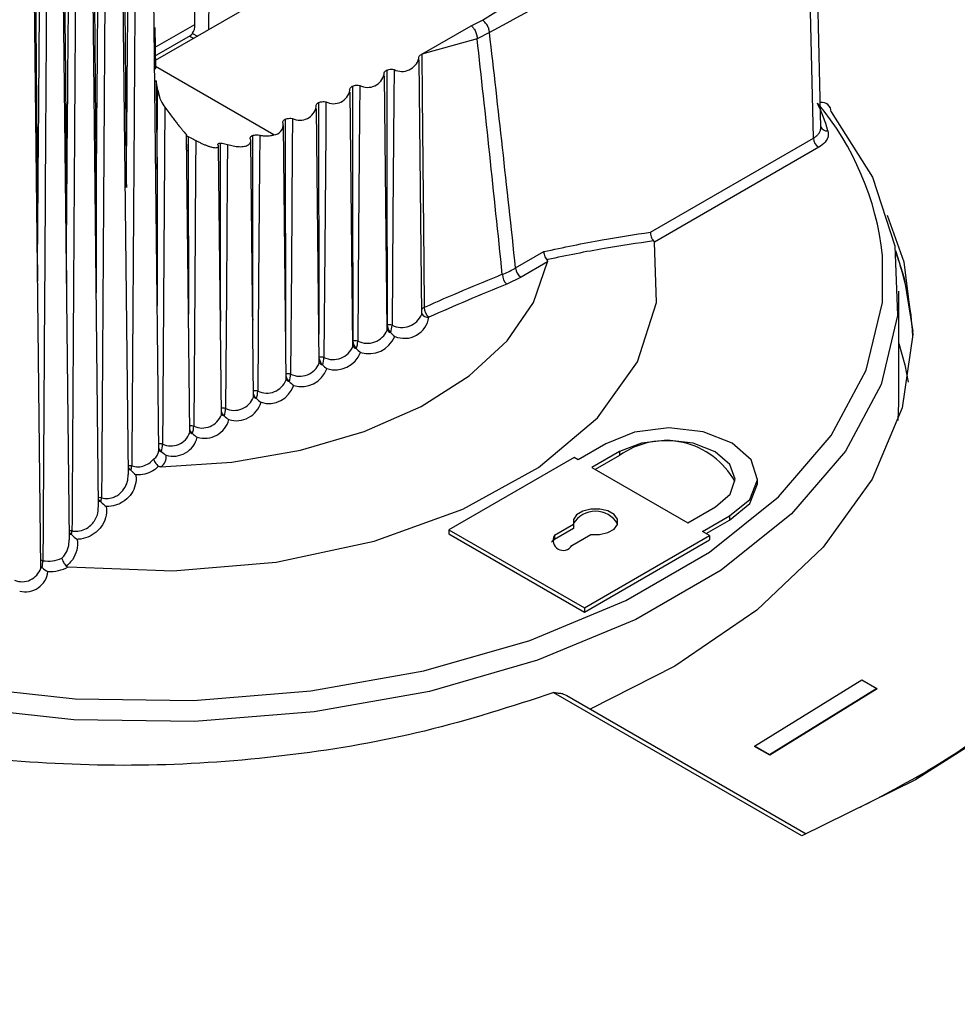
# Model space of a CAD drawing. Header units: millimetres. Extents: x -0.66 to 0.91, y -0.4 to 0.64.
# Tile 116 of 241: x 0.6018 to 0.6203, y -0.0925 to -0.0731. Entities that reach past the tile are written whole.
import ezdxf

# ---------------------------------------------------------------- set-up
doc = ezdxf.new("R2010")
doc.units = ezdxf.units.MM
doc.layers.add('FORMAT', color=7, linetype='Continuous')

msp = doc.modelspace()

# ---------------------------------------------------------------- linework, layer by layer
at = {"layer": 'FORMAT', "color": 7, "linetype": 'Continuous', "lineweight": 25}
for p, q in [((0.604502, -0.081567), (0.604348, -0.067115)), ((0.603902, -0.082035), (0.603746, -0.067492)), ((0.603314, -0.082668), (0.603156, -0.067883)), ((0.602737, -0.083322), (0.602577, -0.068289)), ((0.602171, -0.083884), (0.602009, -0.068708)), ((0.604436, -0.073854), (0.613079, -0.068864)), ((0.617578, -0.075183), (0.617454, -0.06972)), ((0.617432, -0.075391), (0.617307, -0.069928)), ((0.60549, -0.073245), (0.60553, -0.070643)), ((0.605218, -0.073144), (0.605218, -0.070849)), ((0.610674, -0.07317), (0.610894, -0.073062)), ((0.604426, -0.073207), (0.604438, -0.074016)), ((0.604432, -0.073597), (0.605218, -0.073144)), ((0.609697, -0.073735), (0.610674, -0.07317)), ((0.611035, -0.073304), (0.610792, -0.073427)), ((0.604419, -0.073774), (0.605129, -0.073364)), ((0.605112, -0.073374), (0.60519, -0.073418)), ((0.60517, -0.073321), (0.605266, -0.073374)), ((0.610792, -0.073427), (0.609697, -0.073735)), ((0.609697, -0.078867), (0.609643, -0.073844)), ((0.606777, -0.075324), (0.604438, -0.073974)), ((0.604482, -0.074445), (0.604453, -0.074257)), ((0.609012, -0.079181), (0.608959, -0.074159)), ((0.608338, -0.079502), (0.608284, -0.07448)), ((0.607673, -0.07983), (0.607619, -0.074808)), ((0.607018, -0.080165), (0.606964, -0.075142)), ((0.605115, -0.081207), (0.605053, -0.075333)), ((0.605088, -0.075363), (0.605083, -0.07536)), ((0.605083, -0.07536), (0.605085, -0.075646)), ((0.605085, -0.075646), (0.605088, -0.075363)), ((0.606373, -0.080506), (0.606319, -0.075446)), ((0.614215, -0.077248), (0.617432, -0.075391)), ((0.605739, -0.080853), (0.605682, -0.075549)), ((0.617538, -0.075572), (0.614292, -0.077446)), ((0.611551, -0.077955), (0.612111, -0.077632)), ((0.61218, -0.077835), (0.611657, -0.078136)), ((0.611657, -0.078136), (0.611375, -0.078274)), ((0.619119, -0.080615), (0.619119, -0.07841)), ((0.609011, -0.07908), (0.609014, -0.079076)), ((0.619107, -0.08097), (0.619119, -0.080615)), ((0.613335, -0.081426), (0.612789, -0.081741)), ((0.6136, -0.081579), (0.613053, -0.081894)), ((0.6136, -0.08166), (0.613124, -0.081935)), ((0.6136, -0.081579), (0.6136, -0.08166)), ((0.612708, -0.081695), (0.610234, -0.083123)), ((0.612789, -0.081741), (0.612708, -0.081695)), ((0.603941, -0.081937), (0.603952, -0.081948)), ((0.613053, -0.081894), (0.614952, -0.08299)), ((0.616329, -0.082198), (0.616329, -0.082116)), ((0.603349, -0.082563), (0.60336, -0.082574)), ((0.614952, -0.08299), (0.615499, -0.082675)), ((0.612694, -0.083021), (0.612318, -0.083238)), ((0.612694, -0.083021), (0.612694, -0.083103)), ((0.615242, -0.083158), (0.615775, -0.08285)), ((0.615313, -0.083198), (0.615775, -0.082932)), ((0.615775, -0.08285), (0.615775, -0.082932)), ((0.602767, -0.08321), (0.602778, -0.08322)), ((0.610234, -0.083123), (0.61291, -0.084667)), ((0.610234, -0.083123), (0.610234, -0.083205)), ((0.610234, -0.083205), (0.61291, -0.084749)), ((0.612694, -0.083103), (0.612318, -0.08332)), ((0.612658, -0.083434), (0.613034, -0.083217)), ((0.615383, -0.083239), (0.615242, -0.083158)), ((0.612318, -0.083238), (0.612318, -0.08332)), ((0.61291, -0.084667), (0.615383, -0.083239)), ((0.61291, -0.084749), (0.615383, -0.083321)), ((0.615383, -0.083239), (0.615383, -0.083321)), ((0.61291, -0.084667), (0.61291, -0.084749)), ((0.616269, -0.087397), (0.618389, -0.086087)), ((0.618389, -0.086087), (0.618688, -0.08626)), ((0.618688, -0.08626), (0.616568, -0.087569)), ((0.618689, -0.086268), (0.616569, -0.087577)), ((0.618688, -0.08626), (0.618689, -0.086268)), ((0.617206, -0.08917), (0.612307, -0.086342)), ((0.612486, -0.086365), (0.61256, -0.086401)), ((0.61256, -0.086401), (0.617291, -0.089132)), ((0.616568, -0.087569), (0.616269, -0.087397)), ((0.616269, -0.087397), (0.616269, -0.087405)), ((0.616569, -0.087577), (0.616269, -0.087405)), ((0.616568, -0.087569), (0.616569, -0.087577))]:
    msp.add_line(p, q, dxfattribs=at)
at = {"layer": 'FORMAT', "color": 7, "linetype": 'Continuous', "lineweight": 25, "flags": 128}
for points in [[(0.615995, -0.066455), (0.617852, -0.067167), (0.620028, -0.068232), (0.621954, -0.069457), (0.623599, -0.070823), (0.624936, -0.072306), (0.625945, -0.073885), (0.62661, -0.075534), (0.62692, -0.077226), (0.62687, -0.078936), (0.62646, -0.080635), (0.625698, -0.082297), (0.624596, -0.083895), (0.623171, -0.085405), (0.621445, -0.086801), (0.619446, -0.088063), (0.617206, -0.08917)], [(0.604426, -0.073207), (0.604418, -0.073215), (0.604413, -0.07322)], [(0.609697, -0.073735), (0.609705, -0.074561), (0.609736, -0.077863), (0.609745, -0.078736)], [(0.604438, -0.074016), (0.604429, -0.074024), (0.604422, -0.074032)], [(0.609151, -0.074037), (0.609147, -0.074617), (0.609128, -0.07694), (0.609111, -0.079083)], [(0.604453, -0.074257), (0.60446, -0.075044), (0.604468, -0.076002)], [(0.604468, -0.076002), (0.60447, -0.075757), (0.604479, -0.074694), (0.604482, -0.074445)], [(0.608473, -0.074352), (0.608468, -0.074933), (0.60845, -0.077256), (0.608433, -0.079399)], [(0.607804, -0.074674), (0.607799, -0.075255), (0.607782, -0.077578), (0.607765, -0.079722)], [(0.617784, -0.074869), (0.618597, -0.076164), (0.619038, -0.077517), (0.619096, -0.078894), (0.618768, -0.080258), (0.618064, -0.081574), (0.617001, -0.082807), (0.615609, -0.083925), (0.613922, -0.084899), (0.611985, -0.085703), (0.609849, -0.086316), (0.60757, -0.086723), (0.605207, -0.086912), (0.602822, -0.086878), (0.600478, -0.086624), (0.598236, -0.086154)], [(0.607145, -0.075003), (0.60714, -0.075584), (0.607123, -0.077908), (0.607107, -0.080051)], [(0.605233, -0.075437), (0.605229, -0.076008), (0.605213, -0.07829), (0.605193, -0.081078)], [(0.606496, -0.075333), (0.606492, -0.075913), (0.606474, -0.078236), (0.606459, -0.080387)], [(0.605858, -0.075514), (0.605854, -0.076092), (0.605837, -0.078404), (0.605821, -0.08073)], [(0.618889, -0.076911), (0.619217, -0.077833), (0.619396, -0.07927), (0.619185, -0.080714), (0.61859, -0.082126), (0.617625, -0.083471), (0.616317, -0.084712), (0.614698, -0.085818), (0.613023, -0.086668)], [(0.602716, -0.083859), (0.604777, -0.083934), (0.60682, -0.083762), (0.608759, -0.083352), (0.610511, -0.082721), (0.612001, -0.081896), (0.613166, -0.080911), (0.613955, -0.07981), (0.614336, -0.078638), (0.614292, -0.077446)], [(0.59836, -0.085752), (0.600557, -0.086212), (0.602854, -0.086461), (0.60519, -0.086494), (0.607505, -0.086308), (0.609738, -0.08591), (0.61183, -0.085309), (0.613727, -0.084522), (0.61538, -0.083568), (0.616744, -0.082472), (0.617785, -0.081265), (0.618475, -0.079976), (0.618796, -0.078639), (0.618798, -0.077709)], [(0.619054, -0.077609), (0.619227, -0.078153), (0.619396, -0.079208)], [(0.604542, -0.081883), (0.605947, -0.081791), (0.6073, -0.081556), (0.608559, -0.081185), (0.609682, -0.080689), (0.610633, -0.080086), (0.611381, -0.079393), (0.611902, -0.078635), (0.61218, -0.077835)], [(0.619119, -0.079449), (0.619235, -0.079866), (0.619303, -0.080211)], [(0.615775, -0.08285), (0.616177, -0.082526), (0.616328, -0.082137), (0.616205, -0.081745), (0.615827, -0.081412), (0.615254, -0.08119), (0.614576, -0.081114), (0.613901, -0.081197), (0.613335, -0.081426)], [(0.615499, -0.082675), (0.615785, -0.082423), (0.615885, -0.082128), (0.615782, -0.081833), (0.615492, -0.081583), (0.615058, -0.081415), (0.614547, -0.081356), (0.614035, -0.081413), (0.6136, -0.081579)], [(0.615775, -0.082932), (0.616177, -0.082608), (0.616328, -0.082219), (0.616329, -0.082198)], [(0.613034, -0.083217), (0.613208, -0.083219), (0.61337, -0.083181), (0.613494, -0.083111), (0.613562, -0.083018), (0.613563, -0.082918), (0.613497, -0.082825), (0.613374, -0.082754), (0.613213, -0.082716), (0.613039, -0.082716), (0.612878, -0.082755), (0.612756, -0.082827), (0.612692, -0.08292), (0.612694, -0.083021)], [(0.612318, -0.08332), (0.612266, -0.083365), (0.612258, -0.083377)], [(0.602171, -0.083848), (0.602182, -0.08386), (0.602197, -0.083873)]]:
    msp.add_lwpolyline(points, dxfattribs=at)
at = {"layer": 'FORMAT', "color": 7, "linetype": 'Continuous', "lineweight": 25}
for centre, radius, start, end in [((0.609306, -0.073729), 0.0003442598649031, 243.20766, 345.345513), ((0.604506, -0.074349), 0.0001060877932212, 119.955128, 140.056797), ((0.608625, -0.07405), 0.0003382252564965, 243.264713, 346.845322), ((0.607953, -0.074378), 0.0003322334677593, 243.313774, 348.377389), ((0.607291, -0.074712), 0.0003262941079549, 243.355715, 349.941785), ((0.613206, -0.078317), 0.0056243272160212, 6.203686, 40.065847), ((0.614018, -0.076342), 0.0038604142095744, 16.521497, 25.223059), ((0.617599, -0.074869), 0.0001849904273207, 359.961567, 99.410025), ((0.606762, -0.075129), 0.0001964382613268, 274.554278, 8.457383), ((0.617697, -0.075114), 0.000131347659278, 201.748309, 279.684227), ((0.617663, -0.075377), 0.0002311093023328, 183.229589, 237.34773), ((0.611782, -0.077942), 0.0002311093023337, 183.229589, 237.34773), ((0.633202, -0.131851), 0.058064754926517, 112.173064, 113.827374), ((0.611563, -0.078074), 0.000274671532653, 181.457206, 226.791656), ((0.633223, -0.131883), 0.0578905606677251, 112.173064, 113.827374), ((0.609787, -0.07884), 0.0001127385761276, 112.147613, 144.339598), ((0.610007, -0.078728), 0.0002626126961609, 181.695037, 229.273814), ((0.609303, -0.078702), 0.0004266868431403, 243.221701, 337.249421), ((0.609354, -0.078858), 0.0004869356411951, 246.835398, 351.861009), ((0.609812, -0.078798), 0.000130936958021, 208.046777, 280.464603), ((0.609045, -0.079328), 0.000253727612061, 75.011927, 97.015202), ((0.609254, -0.079066), 0.0002400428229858, 182.508699, 222.852924), ((0.608719, -0.079072), 0.0003922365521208, 336.353561, 358.348467), ((0.608621, -0.07902), 0.0004229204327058, 243.579314, 337.609624), ((0.608653, -0.079096), 0.0005505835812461, 252.49154, 337.618495), ((0.609111, -0.079124), 0.0001098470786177, 206.521028, 252.852132), ((0.607949, -0.079345), 0.0004190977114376, 243.935724, 337.97581), ((0.608573, -0.079381), 0.0002375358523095, 184.624208, 223.698657), ((0.60837, -0.079646), 0.0002546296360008, 75.620342, 97.569717), ((0.608433, -0.079441), 0.0001085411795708, 208.577111, 253.248932), ((0.608026, -0.079388), 0.0004075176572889, 337.249123, 358.417381), ((0.607704, -0.07997), 0.0002554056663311, 76.224714, 97.342508), ((0.607341, -0.07971), 0.0004241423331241, 338.149463, 358.486037), ((0.607984, -0.079428), 0.0005398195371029, 252.647758, 339.043405), ((0.607287, -0.079677), 0.000415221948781, 244.291209, 338.347801), ((0.607905, -0.079702), 0.0002380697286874, 191.981729, 224.390709), ((0.607765, -0.079765), 0.0001078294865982, 210.797886, 253.515027), ((0.607048, -0.0803), 0.000256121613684, 76.825481, 97.116353), ((0.607243, -0.080031), 0.0002346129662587, 195.903345, 225.259877), ((0.606665, -0.08004), 0.000442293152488, 339.054437, 358.554413), ((0.607324, -0.079767), 0.0005291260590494, 252.797201, 340.500299), ((0.606635, -0.080015), 0.0004112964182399, 244.646056, 338.725415), ((0.606674, -0.080112), 0.0005185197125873, 252.940491, 341.989516), ((0.607107, -0.080096), 0.0001064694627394, 212.921918, 253.914418), ((0.60659, -0.080368), 0.0002306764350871, 199.140867, 226.147467), ((0.606403, -0.080638), 0.0002567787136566, 77.422983, 96.863363), ((0.606459, -0.080433), 0.0001050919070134, 215.087654, 254.311382), ((0.605996, -0.080376), 0.0004621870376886, 339.963892, 358.622493), ((0.605993, -0.08036), 0.0004073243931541, 245.000555, 339.108464), ((0.606035, -0.080463), 0.000508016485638, 253.078329, 343.511342), ((0.605361, -0.080712), 0.0004033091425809, 245.355005, 339.496755), ((0.605767, -0.08098), 0.0002564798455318, 77.984699, 96.616335), ((0.605947, -0.080712), 0.0002253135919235, 201.978073, 227.114007), ((0.605821, -0.080777), 0.0001036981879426, 217.29804, 254.705872), ((0.605337, -0.080719), 0.0004840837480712, 340.877674, 358.690264), ((0.605142, -0.081331), 0.0002571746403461, 78.583472, 96.302706), ((0.604685, -0.081067), 0.0005082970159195, 341.79562, 358.757713), ((0.605406, -0.080821), 0.0004976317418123, 253.211498, 345.066), ((0.60474, -0.08107), 0.0003992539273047, 245.709711, 339.890088), ((0.605316, -0.081062), 0.00022126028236, 204.702617, 228.002781), ((0.605195, -0.081126), 0.0001038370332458, 219.829643, 254.8244), ((0.604528, -0.081687), 0.0002578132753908, 79.17924, 95.962814), ((0.604041, -0.081423), 0.0005352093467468, 342.717563, 358.824835), ((0.604788, -0.081185), 0.0004873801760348, 253.340872, 346.653642), ((0.614514, -0.08293), 0.0015644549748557, 28.983484, 125.773856), ((0.60431, -0.081554), 0.0001931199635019, 298.442492, 356.194265), ((0.604694, -0.081418), 0.0002166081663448, 207.271642, 228.922001), ((0.604578, -0.081483), 0.0001024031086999, 222.124828, 255.227873), ((0.604414, -0.081684), 0.0002362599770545, 302.69374, 7.77892), ((0.603924, -0.082118), 0.0002582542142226, 79.748089, 95.072794), ((0.604174, -0.081689), 0.0003406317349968, 216.479988, 226.940652), ((0.603942, -0.081829), 0.0001085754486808, 247.41398, 269.585553), ((0.60328, -0.081761), 0.0006974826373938, 344.49866, 351.577046), ((0.603329, -0.082749), 0.0002586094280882, 80.25697, 93.838294), ((0.603578, -0.082307), 0.0003442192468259, 219.353075, 228.209809), ((0.60335, -0.082457), 0.0001068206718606, 249.579359, 269.554833), ((0.60272, -0.082427), 0.0006562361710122, 347.078171, 354.073116), ((0.613128, -0.083267), 0.0005086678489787, 30.638951, 149.360939), ((0.602746, -0.083402), 0.000258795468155, 80.759526, 92.301502), ((0.602993, -0.082948), 0.0003458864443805, 221.980337, 229.247601), ((0.602769, -0.083106), 0.0001042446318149, 251.818884, 269.193444), ((0.602161, -0.083106), 0.0006272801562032, 349.482317, 356.259996), ((0.612488, -0.083336), 0.0001963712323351, 150.002718, 330.002659), ((0.602174, -0.083991), 0.0002586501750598, 81.276474, 91.042577), ((0.601553, -0.083725), 0.0006602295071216, 347.014618, 359.072224), ((0.60232, -0.083081), 0.0006628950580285, 260.781796, 293.898803), ((0.601803, -0.083763), 0.0003874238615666, 247.188141, 341.899839), ((0.60187, -0.083904), 0.0004460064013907, 255.132351, 353.922294), ((0.602227, -0.083784), 9.40997842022e-05, 233.502293, 251.286457), ((0.602334, -0.083121), 0.0008304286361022, 268.540741, 297.357855)]:
    msp.add_arc(centre, radius, start, end, dxfattribs=at)
for centre, major_axis, ratio, start_param, end_param in [((0.604858, -0.072943), (-0.000256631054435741, 0.0004291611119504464), 0.587369, 3.394437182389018, 3.918035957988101), ((0.641542, -2.499704), (-0.03645610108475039, 2.453858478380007), 0.01511, 6.121010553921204, 6.133219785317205), ((0.640128, -2.498916), (-0.03506501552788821, 2.453035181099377), 0.014529, 6.12077163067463, 6.132973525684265), ((0.604376, -0.079842), (0.01502253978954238, 0.0004708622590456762), 0.597073, 0.0081308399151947, 0.1949977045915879)]:
    msp.add_ellipse(centre, major_axis=major_axis, ratio=ratio, start_param=start_param, end_param=end_param, dxfattribs=at)
for points, knots in [([(0.6040657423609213, -0.067263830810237), (0.6040564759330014, -0.0687276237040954), (0.6040403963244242, -0.0712676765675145), (0.6040219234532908, -0.0740760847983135), (0.6039993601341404, -0.077479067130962), (0.6039835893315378, -0.079805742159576), (0.6039696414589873, -0.0818634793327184)], [0, 0, 0, 0, 0.3007074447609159, 0.5218038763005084, 0.5770780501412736, 1, 1, 1, 1]), ([(0.6037823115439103, -0.0673945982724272), (0.6037838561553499, -0.0675599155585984), (0.6037936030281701, -0.0686031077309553), (0.6038153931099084, -0.0709961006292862), (0.6038372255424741, -0.0734837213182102), (0.6038539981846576, -0.075430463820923), (0.6038590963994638, -0.0760271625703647), (0.6038619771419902, -0.0763643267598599)], [0, 0, 0, 0, 0.0553082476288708, 0.3490084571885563, 0.8004731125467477, 0.8872574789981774, 0.9999999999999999, 0.9999999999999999, 0.9999999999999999, 0.9999999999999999]), ([(0.6038619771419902, -0.0763643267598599), (0.6038626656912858, -0.0762828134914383), (0.6038836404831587, -0.0737997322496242), (0.6039097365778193, -0.0707767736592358), (0.6039368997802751, -0.0678343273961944), (0.6039418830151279, -0.0672945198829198)], [0, 0, 0, 0, 0.0269675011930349, 0.8214919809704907, 1, 1, 1, 1]), ([(0.6034682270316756, -0.0676419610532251), (0.6034592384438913, -0.0691019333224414), (0.6034436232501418, -0.0716382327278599), (0.6034256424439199, -0.0744429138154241), (0.6034030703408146, -0.077934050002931), (0.6033870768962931, -0.0803487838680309), (0.6033728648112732, -0.0824945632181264)], [0, 0, 0, 0, 0.2948141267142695, 0.5121582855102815, 0.5664943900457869, 1, 1, 1, 1]), ([(0.6031887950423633, -0.0677802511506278), (0.603190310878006, -0.0679455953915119), (0.6031998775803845, -0.0689891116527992), (0.6032216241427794, -0.0714229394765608), (0.6032433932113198, -0.073952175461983), (0.6032597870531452, -0.0758928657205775), (0.6032643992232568, -0.0764429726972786), (0.6032668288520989, -0.0767327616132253)], [0, 0, 0, 0, 0.0554238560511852, 0.3497895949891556, 0.8156996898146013, 0.9029130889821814, 0.9999999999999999, 0.9999999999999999, 0.9999999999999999, 0.9999999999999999]), ([(0.6032668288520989, -0.0767327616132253), (0.6032675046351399, -0.0766512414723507), (0.6032880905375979, -0.0741679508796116), (0.6033136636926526, -0.0711495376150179), (0.6033402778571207, -0.0682116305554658), (0.6033451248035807, -0.0676765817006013)], [0, 0, 0, 0, 0.0270104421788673, 0.8228000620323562, 1, 1, 1, 1]), ([(0.6028818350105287, -0.0680342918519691), (0.6028731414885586, -0.0694876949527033), (0.602858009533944, -0.0720174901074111), (0.6028405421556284, -0.0748156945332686), (0.6028179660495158, -0.0783999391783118), (0.6028017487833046, -0.0809076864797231), (0.6027872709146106, -0.0831464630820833)], [0, 0, 0, 0, 0.2884461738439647, 0.50206975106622, 0.5554757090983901, 1, 1, 1, 1]), ([(0.6026065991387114, -0.0681799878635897), (0.6026080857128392, -0.068345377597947), (0.6026174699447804, -0.0693894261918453), (0.6026391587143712, -0.0718650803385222), (0.6026608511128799, -0.0744369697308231), (0.6026768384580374, -0.0763686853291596), (0.6026809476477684, -0.0768684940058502), (0.6026829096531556, -0.0771071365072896)], [0, 0, 0, 0, 0.0555967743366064, 0.350963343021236, 0.8320759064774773, 0.9198216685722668, 0.9999999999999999, 0.9999999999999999, 0.9999999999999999, 0.9999999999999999]), ([(0.6026829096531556, -0.0771071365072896), (0.6026835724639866, -0.0770256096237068), (0.6027037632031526, -0.0745421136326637), (0.602728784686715, -0.0715310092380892), (0.6027548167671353, -0.0686004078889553), (0.6027595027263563, -0.0680728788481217)], [0, 0, 0, 0, 0.0270783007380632, 0.8248671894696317, 1, 1, 1, 1]), ([(0.6183432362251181, -0.0886115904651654), (0.6188048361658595, -0.0883714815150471), (0.6200882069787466, -0.0877039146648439), (0.6219176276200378, -0.0863286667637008), (0.6237618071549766, -0.0845008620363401), (0.625105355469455, -0.0824383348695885), (0.6258689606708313, -0.0802627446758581), (0.6260223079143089, -0.0778973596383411), (0.625427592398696, -0.0755670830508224), (0.6241203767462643, -0.0733682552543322), (0.6223527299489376, -0.071492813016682), (0.6200424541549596, -0.0698277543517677), (0.6179870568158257, -0.0687411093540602), (0.6166785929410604, -0.0682483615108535), (0.6163985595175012, -0.0681429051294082)], [0, 0, 0, 0, 0.0454307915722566, 0.1263097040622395, 0.2170686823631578, 0.3104636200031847, 0.4012688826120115, 0.4947182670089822, 0.6075185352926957, 0.6979917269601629, 0.7910884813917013, 0.8815562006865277, 0.9746510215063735, 1, 1, 1, 1]), ([(0.6023067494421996, -0.0684406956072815), (0.6022983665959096, -0.0698847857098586), (0.6022837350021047, -0.0724053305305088), (0.6022668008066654, -0.0751943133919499), (0.6022443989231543, -0.0788487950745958), (0.6022281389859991, -0.0814266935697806), (0.6022135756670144, -0.083735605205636)], [0, 0, 0, 0, 0.2831737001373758, 0.4942572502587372, 0.5470282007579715, 1, 1, 1, 1]), ([(0.6020358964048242, -0.0685936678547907), (0.6020373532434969, -0.0687591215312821), (0.6020465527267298, -0.069803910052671), (0.6020680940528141, -0.072313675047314), (0.602089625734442, -0.0749203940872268), (0.6021051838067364, -0.0768402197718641), (0.6021088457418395, -0.0772947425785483), (0.602110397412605, -0.0774873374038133)], [0, 0, 0, 0, 0.055827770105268, 0.3525350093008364, 0.8467166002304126, 0.9350492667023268, 1, 1, 1, 1]), ([(0.602110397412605, -0.0774873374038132), (0.6021110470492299, -0.0774058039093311), (0.6021308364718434, -0.0749221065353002), (0.6021552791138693, -0.0719210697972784), (0.6021806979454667, -0.0690005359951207), (0.6021851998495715, -0.0684832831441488)], [0, 0, 0, 0, 0.0271714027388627, 0.8277032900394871, 1, 1, 1, 1]), ([(0.6108936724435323, -0.0730623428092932), (0.6120215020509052, -0.0723624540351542), (0.6140353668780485, -0.0711127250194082), (0.6160621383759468, -0.0698699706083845), (0.6169538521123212, -0.0693231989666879)], [0, 0, 0, 0, 0.560032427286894, 1, 1, 1, 1]), ([(0.6173073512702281, -0.0699284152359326), (0.6161365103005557, -0.0705546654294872), (0.6140458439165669, -0.0716729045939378), (0.6119549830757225, -0.0728059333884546), (0.6110350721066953, -0.0733044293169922)], [0, 0, 0, 0, 0.5600324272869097, 1, 1, 1, 1]), ([(0.6110350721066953, -0.0733044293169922), (0.6110329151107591, -0.0732828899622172), (0.6110295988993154, -0.0732497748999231), (0.6110117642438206, -0.0732021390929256), (0.610993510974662, -0.0731659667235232), (0.6109709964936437, -0.0731323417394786), (0.6109383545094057, -0.0730935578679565), (0.610911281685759, -0.0730746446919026), (0.6108936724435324, -0.0730623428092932)], [0, 0, 0, 0, 0.2396965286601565, 0.3685145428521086, 0.5000000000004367, 0.6314854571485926, 0.7603034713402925, 1, 1, 1, 1]), ([(0.6106744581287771, -0.0731702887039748), (0.6106892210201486, -0.0731842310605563), (0.6107119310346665, -0.0732056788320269), (0.6107392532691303, -0.0732478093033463), (0.6107580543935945, -0.0732838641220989), (0.6107732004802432, -0.073322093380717), (0.6107878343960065, -0.0733717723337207), (0.6107902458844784, -0.0734052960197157), (0.6107918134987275, -0.0734270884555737)], [0, 0, 0, 0, 0.2394568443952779, 0.3683606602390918, 0.5000000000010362, 0.6316393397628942, 0.7605431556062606, 1, 1, 1, 1]), ([(0.6051285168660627, -0.073364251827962), (0.6051289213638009, -0.0733640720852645), (0.6051320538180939, -0.0733626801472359), (0.6051384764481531, -0.073357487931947), (0.6051479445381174, -0.0733485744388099), (0.605158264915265, -0.0733366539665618), (0.6051659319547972, -0.0733261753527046), (0.6051697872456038, -0.0733209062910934)], [0, 0, 0, 0, 0.0349871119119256, 0.2709422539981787, 0.5086632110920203, 0.7529364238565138, 1, 1, 1, 1]), ([(0.6096393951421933, -0.0738163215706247), (0.6096386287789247, -0.0738065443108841), (0.6096370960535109, -0.0737869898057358), (0.609656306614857, -0.0737592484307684), (0.6096796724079, -0.073742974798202), (0.6096947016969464, -0.0737361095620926), (0.6096965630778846, -0.0737352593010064)], [0, 0, 0, 0, 0.3183299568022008, 0.6366594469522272, 0.9550001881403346, 1, 1, 1, 1]), ([(0.6089541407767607, -0.0741269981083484), (0.6089530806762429, -0.0741172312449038), (0.6089509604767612, -0.0740976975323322), (0.6089693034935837, -0.0740697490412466), (0.6089911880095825, -0.0740540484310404), (0.6090044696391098, -0.0740474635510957), (0.6090050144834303, -0.074047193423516)], [0, 0, 0, 0, 0.3286434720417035, 0.6572864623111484, 0.9859410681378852, 1, 1, 1, 1]), ([(0.6090050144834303, -0.074047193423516), (0.609018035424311, -0.0740425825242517), (0.609045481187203, -0.0740328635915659), (0.6090949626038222, -0.0740285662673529), (0.6091310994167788, -0.0740320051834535), (0.6091489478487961, -0.0740360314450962), (0.6091511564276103, -0.0740365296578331)], [0, 0, 0, 0, 0.2965558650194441, 0.6250855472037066, 0.9536077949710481, 1, 1, 1, 1]), ([(0.6090050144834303, -0.074047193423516), (0.6090050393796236, -0.0741288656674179), (0.6090051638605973, -0.0745372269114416), (0.6090062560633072, -0.076212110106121), (0.6090107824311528, -0.077807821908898), (0.6090143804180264, -0.0790762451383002)], [0, 0, 0, 0, 0.0487752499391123, 0.2438762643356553, 1, 1, 1, 1]), ([(0.6044816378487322, -0.0744447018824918), (0.6044975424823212, -0.074515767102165), (0.6045220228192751, -0.0746251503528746), (0.604596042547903, -0.074739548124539), (0.6046219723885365, -0.0747796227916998)], [0, 0, 0, 0, 0.6496901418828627, 1, 1, 1, 1]), ([(0.6082783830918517, -0.0744445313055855), (0.6082770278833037, -0.0744347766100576), (0.6082743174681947, -0.0744152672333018), (0.6082918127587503, -0.0743871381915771), (0.6083132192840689, -0.0743712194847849), (0.6083262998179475, -0.0743645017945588), (0.6083268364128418, -0.0743642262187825)], [0, 0, 0, 0, 0.3286434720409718, 0.6572864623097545, 0.9859410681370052, 1, 1, 1, 1]), ([(0.6083268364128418, -0.0743642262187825), (0.6083397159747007, -0.074359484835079), (0.6083668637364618, -0.0743494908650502), (0.608416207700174, -0.0743446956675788), (0.6084524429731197, -0.074347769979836), (0.6084704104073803, -0.0743516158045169), (0.6084726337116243, -0.0743520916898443)], [0, 0, 0, 0, 0.2965558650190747, 0.6250855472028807, 0.9536077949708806, 1, 1, 1, 1]), ([(0.6083268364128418, -0.0743642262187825), (0.6083268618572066, -0.0744458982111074), (0.6083269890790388, -0.0748542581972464), (0.6083281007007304, -0.0765242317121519), (0.6083327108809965, -0.0781149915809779), (0.6083363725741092, -0.0793784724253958)], [0, 0, 0, 0, 0.0489182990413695, 0.2445915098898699, 1, 1, 1, 1]), ([(0.6046219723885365, -0.0747796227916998), (0.604620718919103, -0.0749640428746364), (0.6046144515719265, -0.075886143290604), (0.6045992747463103, -0.0781042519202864), (0.6045851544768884, -0.0801377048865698), (0.6045761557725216, -0.0814336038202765)], [0, 0, 0, 0, 0.0831387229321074, 0.4156936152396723, 1, 1, 1, 1]), ([(0.6046219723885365, -0.0747796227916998), (0.6046482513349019, -0.0748144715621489), (0.6047013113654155, -0.0748848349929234), (0.6047673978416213, -0.0749745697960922), (0.6048257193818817, -0.0750514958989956), (0.6048762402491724, -0.0751164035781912), (0.6049243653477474, -0.0751762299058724), (0.604967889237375, -0.0752285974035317), (0.6050054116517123, -0.0752725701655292), (0.6050322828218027, -0.0753040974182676), (0.6050493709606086, -0.0753251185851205), (0.6050511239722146, -0.075330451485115), (0.6050519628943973, -0.0753330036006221)], [0, 0, 0, 0, 0.1278275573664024, 0.2580976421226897, 0.3562634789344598, 0.4550564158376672, 0.556044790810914, 0.6579413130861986, 0.7540601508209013, 0.8516556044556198, 0.929008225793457, 1, 1, 1, 1]), ([(0.6076123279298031, -0.0747688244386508), (0.607610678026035, -0.0747590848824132), (0.6076073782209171, -0.0747396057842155), (0.6076240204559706, -0.0747113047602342), (0.607644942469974, -0.0746951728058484), (0.6076578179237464, -0.074688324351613), (0.6076583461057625, -0.0746880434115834)], [0, 0, 0, 0, 0.3286434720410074, 0.657286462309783, 0.985941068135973, 1, 1, 1, 1]), ([(0.6076583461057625, -0.0746880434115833), (0.6076710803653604, -0.0746831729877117), (0.6076979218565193, -0.0746729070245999), (0.6077471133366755, -0.0746676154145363), (0.6077834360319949, -0.0746703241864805), (0.6078015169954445, -0.0746739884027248), (0.6078037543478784, -0.0746744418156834)], [0, 0, 0, 0, 0.2965558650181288, 0.6250855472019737, 0.9536077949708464, 1, 1, 1, 1]), ([(0.6076583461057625, -0.0746880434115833), (0.6076583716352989, -0.0747697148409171), (0.6076584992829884, -0.0751780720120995), (0.6076589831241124, -0.0758172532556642), (0.607659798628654, -0.0764566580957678), (0.6076608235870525, -0.077096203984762), (0.6076624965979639, -0.0779817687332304), (0.6076651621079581, -0.0787863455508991), (0.6076667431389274, -0.0792635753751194)], [0, 0, 0, 0, 0.0536038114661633, 0.2680190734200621, 0.4193910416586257, 0.4729948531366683, 0.6874101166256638, 0.9999999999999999, 0.9999999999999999, 0.9999999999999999, 0.9999999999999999]), ([(0.6069561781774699, -0.0750997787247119), (0.606954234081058, -0.0750900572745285), (0.606950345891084, -0.0750706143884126), (0.6069661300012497, -0.0750421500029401), (0.6069865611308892, -0.0750258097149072), (0.6069992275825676, -0.0750188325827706), (0.6069997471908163, -0.0750185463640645)], [0, 0, 0, 0, 0.3286434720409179, 0.6572864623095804, 0.9859410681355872, 1, 1, 1, 1]), ([(0.6069997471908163, -0.0750185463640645), (0.6070123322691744, -0.0750135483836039), (0.6070388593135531, -0.0750030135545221), (0.6070878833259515, -0.0749972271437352), (0.6071242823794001, -0.0749995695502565), (0.6071424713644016, -0.0750030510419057), (0.6071447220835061, -0.0750034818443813)], [0, 0, 0, 0, 0.2965558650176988, 0.6250855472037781, 0.9536077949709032, 1, 1, 1, 1]), ([(0.6069997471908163, -0.0750185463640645), (0.6069997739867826, -0.0751002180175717), (0.6069999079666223, -0.0755085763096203), (0.6070008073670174, -0.0769043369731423), (0.6070047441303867, -0.0782204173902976), (0.6070077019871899, -0.0792092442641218)], [0, 0, 0, 0, 0.0585261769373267, 0.2926309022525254, 1, 1, 1, 1]), ([(0.6174322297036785, -0.0753905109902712), (0.6174508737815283, -0.0753787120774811), (0.6174887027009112, -0.0753547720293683), (0.6175310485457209, -0.0753126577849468), (0.6175612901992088, -0.0752669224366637), (0.6175771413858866, -0.0752232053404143), (0.6175778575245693, -0.075194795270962), (0.6175781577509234, -0.0751828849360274)], [0, 0, 0, 0, 0.2082998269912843, 0.4226413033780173, 0.6309385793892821, 0.8452786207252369, 1, 1, 1, 1]), ([(0.6177193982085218, -0.0752437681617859), (0.6177245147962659, -0.075278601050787), (0.6177357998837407, -0.0753554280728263), (0.6176773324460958, -0.0754738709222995), (0.6175846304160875, -0.075539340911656), (0.6175382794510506, -0.0755720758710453)], [0, 0, 0, 0, 0.293154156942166, 0.6465774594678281, 1, 1, 1, 1]), ([(0.6050622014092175, -0.0753485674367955), (0.6050627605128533, -0.0753489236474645), (0.6050668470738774, -0.0753515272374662), (0.6050753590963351, -0.0753561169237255), (0.6050827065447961, -0.0753600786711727)], [0, 0, 0, 0, 0.1368151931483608, 1, 1, 1, 1]), ([(0.6050877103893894, -0.0753627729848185), (0.6051021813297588, -0.0753703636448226), (0.605129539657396, -0.0753847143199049), (0.60518166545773, -0.0754107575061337), (0.6052172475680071, -0.0754289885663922), (0.6052328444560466, -0.0754369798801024)], [0, 0, 0, 0, 0.3867589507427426, 0.7311949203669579, 1, 1, 1, 1]), ([(0.6052328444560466, -0.0754369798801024), (0.6052412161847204, -0.0754412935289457), (0.6052700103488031, -0.075456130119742), (0.6053197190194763, -0.0754806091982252), (0.6053799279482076, -0.075508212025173), (0.6054380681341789, -0.0755323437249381), (0.6054956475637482, -0.0755532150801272), (0.605551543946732, -0.0755694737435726), (0.6056022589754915, -0.0755789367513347), (0.6056434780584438, -0.0755801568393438), (0.6056707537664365, -0.0755728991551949), (0.6056834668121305, -0.0755581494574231), (0.6056826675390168, -0.075540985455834), (0.6056747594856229, -0.075527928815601), (0.6056719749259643, -0.0755233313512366)], [0, 0, 0, 0, 0.0334852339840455, 0.1151708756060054, 0.1992053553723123, 0.2825910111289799, 0.3676920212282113, 0.4664719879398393, 0.5680285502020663, 0.6676164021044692, 0.7708564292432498, 0.8588122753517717, 0.9502854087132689, 1, 1, 1, 1]), ([(0.6058581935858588, -0.0755142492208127), (0.6058596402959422, -0.0755147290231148), (0.6058789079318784, -0.0755211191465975), (0.6059173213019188, -0.075532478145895), (0.6059742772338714, -0.0755456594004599), (0.6060322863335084, -0.0755550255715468), (0.6060898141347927, -0.075559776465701), (0.606145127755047, -0.0755591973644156), (0.606195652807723, -0.075552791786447), (0.6062398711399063, -0.0755404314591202), (0.6062751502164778, -0.0755227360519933), (0.6063010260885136, -0.0755001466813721), (0.6063162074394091, -0.0754743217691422), (0.6063208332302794, -0.0754457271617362), (0.6063166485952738, -0.0754230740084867), (0.6063110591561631, -0.0754100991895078), (0.6063098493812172, -0.0754072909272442)], [0, 0, 0, 0, 0.0060197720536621, 0.08017278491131, 0.1562303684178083, 0.2351597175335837, 0.3161652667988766, 0.3989959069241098, 0.4841886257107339, 0.5675572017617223, 0.6534728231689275, 0.7345825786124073, 0.8181994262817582, 0.8967423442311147, 0.9776509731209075, 1, 1, 1, 1]), ([(0.6063098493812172, -0.0754072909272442), (0.6063076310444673, -0.0753988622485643), (0.6063031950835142, -0.0753820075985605), (0.6063183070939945, -0.0753585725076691), (0.606338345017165, -0.0753455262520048), (0.6063508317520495, -0.0753400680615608), (0.6063512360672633, -0.0753398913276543)], [0, 0, 0, 0, 0.3289577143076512, 0.6578097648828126, 0.9889200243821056, 1, 1, 1, 1]), ([(0.6063512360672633, -0.0753398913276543), (0.6063637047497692, -0.0753360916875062), (0.6063899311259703, -0.0753280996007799), (0.6064389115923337, -0.0753248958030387), (0.6064753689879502, -0.0753283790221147), (0.6064935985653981, -0.0753322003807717), (0.6064957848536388, -0.0753326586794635)], [0, 0, 0, 0, 0.2982679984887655, 0.6273709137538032, 0.9553102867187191, 1, 1, 1, 1]), ([(0.6063512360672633, -0.0753398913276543), (0.6063512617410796, -0.0754215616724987), (0.6063513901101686, -0.0758299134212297), (0.6063518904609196, -0.0764716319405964), (0.6063527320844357, -0.0771135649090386), (0.6063538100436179, -0.077755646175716), (0.6063548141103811, -0.078329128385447), (0.6063564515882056, -0.0788213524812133), (0.6063570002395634, -0.0789862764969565)], [0, 0, 0, 0, 0.0672463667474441, 0.3362318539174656, 0.528228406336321, 0.5954747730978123, 0.8644602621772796, 1, 1, 1, 1]), ([(0.6064957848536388, -0.0753326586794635), (0.6065110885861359, -0.0753356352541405), (0.6065419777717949, -0.0753416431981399), (0.6065937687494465, -0.0753465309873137), (0.6066501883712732, -0.0753469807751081), (0.6067142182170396, -0.0753412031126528), (0.6067550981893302, -0.0753304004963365), (0.6067774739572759, -0.075324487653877)], [0, 0, 0, 0, 0.1642242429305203, 0.3314716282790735, 0.5356978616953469, 0.7458629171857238, 1, 1, 1, 1]), ([(0.6056719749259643, -0.0755233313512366), (0.6056695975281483, -0.0755176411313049), (0.6056648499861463, -0.0755062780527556), (0.6056792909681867, -0.0754947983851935), (0.6057013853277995, -0.0754919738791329), (0.6057129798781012, -0.0754904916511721)], [0, 0, 0, 0, 0.3228052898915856, 0.644625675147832, 1, 1, 1, 1]), ([(0.6057129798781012, -0.0754904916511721), (0.6057265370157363, -0.0754905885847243), (0.6057543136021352, -0.0754907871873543), (0.6058067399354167, -0.0754989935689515), (0.6058417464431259, -0.0755093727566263), (0.6058581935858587, -0.0755142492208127)], [0, 0, 0, 0, 0.335757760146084, 0.6879184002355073, 1, 1, 1, 1]), ([(0.6057129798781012, -0.0754904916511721), (0.6057129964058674, -0.0755721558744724), (0.6057130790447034, -0.0759804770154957), (0.6057136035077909, -0.077150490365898), (0.6057168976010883, -0.0782405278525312), (0.6057192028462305, -0.0790033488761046)], [0, 0, 0, 0, 0.0698081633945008, 0.349040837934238, 1, 1, 1, 1]), ([(0.6050852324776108, -0.075645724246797), (0.6050852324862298, -0.0756504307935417), (0.6050852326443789, -0.0757367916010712), (0.6050852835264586, -0.0761497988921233), (0.6050855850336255, -0.0772188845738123), (0.6050884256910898, -0.0782078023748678), (0.6050903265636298, -0.0788695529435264)], [0, 0, 0, 0, 0.004383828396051, 0.0804392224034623, 0.3846608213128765, 1, 1, 1, 1]), ([(0.6044681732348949, -0.0760019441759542), (0.6044681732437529, -0.0760066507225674), (0.6044681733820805, -0.0760801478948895), (0.6044682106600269, -0.0764288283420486), (0.6044684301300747, -0.077322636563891), (0.604470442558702, -0.0781486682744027), (0.6044717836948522, -0.0786991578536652)], [0, 0, 0, 0, 0.0052388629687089, 0.0818097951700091, 0.3880935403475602, 1, 1, 1, 1]), ([(0.6032668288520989, -0.0767327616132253), (0.6032668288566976, -0.0767374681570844), (0.603266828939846, -0.0768225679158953), (0.6032669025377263, -0.077229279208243), (0.6032667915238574, -0.0777950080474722), (0.6032681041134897, -0.078281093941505), (0.6032685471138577, -0.0784451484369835)], [0, 0, 0, 0, 0.00824995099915, 0.1491686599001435, 0.71284353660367, 1, 1, 1, 1]), ([(0.6026834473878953, -0.0782893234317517), (0.6026832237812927, -0.0779804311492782), (0.602682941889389, -0.0775910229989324), (0.6026829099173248, -0.077197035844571), (0.6026829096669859, -0.0771118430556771), (0.6026829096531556, -0.0771071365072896)], [0, 0, 0, 0, 0.783758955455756, 0.9880535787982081, 1, 1, 1, 1]), ([(0.5662923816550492, -0.0772921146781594), (0.568151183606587, -0.0787418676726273), (0.5718725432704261, -0.0816443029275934), (0.5776524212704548, -0.0858563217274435), (0.5833394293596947, -0.0898348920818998), (0.5898042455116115, -0.0941940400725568), (0.5977270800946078, -0.0993148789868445), (0.6073491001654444, -0.1052442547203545), (0.6176270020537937, -0.1113030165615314), (0.6284939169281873, -0.1174510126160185), (0.6398826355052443, -0.1236508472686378), (0.6511162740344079, -0.12954998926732), (0.6620784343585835, -0.1351295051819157), (0.6718866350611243, -0.1399889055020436), (0.6810662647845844, -0.1444363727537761), (0.6867508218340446, -0.1471262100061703), (0.6895828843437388, -0.1484662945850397)], [0, 0, 0, 0, 0.0699127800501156, 0.1399668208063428, 0.1948752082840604, 0.2497295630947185, 0.3328600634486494, 0.4162129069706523, 0.4999945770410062, 0.583742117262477, 0.6671481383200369, 0.7505214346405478, 0.820735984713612, 0.890985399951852, 0.9456886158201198, 1, 1, 1, 1]), ([(0.612111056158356, -0.0776315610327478), (0.6124960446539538, -0.0775495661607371), (0.6132027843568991, -0.0773990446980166), (0.6138985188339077, -0.077294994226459), (0.6142152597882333, -0.0772476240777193)], [0, 0, 0, 0, 0.5447387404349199, 1, 1, 1, 1]), ([(0.6142152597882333, -0.0772476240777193), (0.6142151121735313, -0.0772488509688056), (0.6142135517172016, -0.0772618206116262), (0.6142135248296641, -0.077291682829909), (0.6142234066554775, -0.0773376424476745), (0.6142445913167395, -0.0773847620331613), (0.6142653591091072, -0.0774082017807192), (0.6142757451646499, -0.077419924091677)], [0, 0, 0, 0, 0.0212948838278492, 0.2251112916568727, 0.4852058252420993, 0.7425493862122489, 1, 1, 1, 1]), ([(0.6021106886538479, -0.0782163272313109), (0.6021105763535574, -0.0780585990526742), (0.6021104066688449, -0.0778202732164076), (0.6021103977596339, -0.0775773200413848), (0.6021103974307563, -0.0774920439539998), (0.602110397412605, -0.0774873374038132)], [0, 0, 0, 0, 0.6489962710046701, 0.9806274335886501, 1, 1, 1, 1]), ([(0.6142757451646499, -0.077419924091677), (0.6139529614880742, -0.0774677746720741), (0.6132622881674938, -0.0775701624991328), (0.6125562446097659, -0.0777074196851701), (0.6121745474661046, -0.0777932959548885), (0.6121680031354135, -0.0777947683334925)], [0, 0, 0, 0, 0.4630438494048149, 0.9907936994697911, 1, 1, 1, 1]), ([(0.6142915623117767, -0.0774463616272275), (0.6142903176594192, -0.0774419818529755), (0.6142879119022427, -0.0774335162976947), (0.6142797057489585, -0.077424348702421), (0.6142757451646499, -0.077419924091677)], [0, 0, 0, 0, 0.5173640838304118, 1, 1, 1, 1]), ([(0.612111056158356, -0.0776315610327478), (0.6121109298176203, -0.077632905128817), (0.6121100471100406, -0.0776422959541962), (0.6121099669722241, -0.0776677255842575), (0.6121177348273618, -0.0777093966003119), (0.6121376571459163, -0.0777573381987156), (0.612157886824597, -0.0777822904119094), (0.6121680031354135, -0.0777947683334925)], [0, 0, 0, 0, 0.0250373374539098, 0.1749289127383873, 0.4512676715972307, 0.7255939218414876, 1, 1, 1, 1]), ([(0.6112880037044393, -0.078080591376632), (0.6113678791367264, -0.0780460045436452), (0.6114593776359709, -0.078006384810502), (0.6115410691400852, -0.0779604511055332), (0.6115514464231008, -0.0779546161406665)], [0, 0, 0, 0, 0.8729698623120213, 1, 1, 1, 1]), ([(0.6121680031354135, -0.0777947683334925), (0.6121708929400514, -0.07779840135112), (0.6121775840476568, -0.0778068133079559), (0.6121812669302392, -0.0778208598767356), (0.6121802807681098, -0.0778298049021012), (0.6121797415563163, -0.0778346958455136)], [0, 0, 0, 0, 0.2562544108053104, 0.5933362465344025, 1, 1, 1, 1]), ([(0.6090782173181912, -0.079228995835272), (0.6091056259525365, -0.0792565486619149), (0.6091335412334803, -0.0792846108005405), (0.6091618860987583, -0.0793052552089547), (0.6091624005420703, -0.0793056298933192)], [0, 0, 0, 0, 0.981850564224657, 1, 1, 1, 1]), ([(0.6084016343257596, -0.079545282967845), (0.6084296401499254, -0.079572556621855), (0.6084581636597, -0.0796003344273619), (0.6084871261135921, -0.0796206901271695), (0.6084876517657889, -0.0796210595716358)], [0, 0, 0, 0, 0.9818505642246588, 1, 1, 1, 1]), ([(0.60773471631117, -0.0798683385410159), (0.6077633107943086, -0.0798953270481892), (0.607792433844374, -0.0799228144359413), (0.6078220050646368, -0.079942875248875), (0.6078225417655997, -0.0799432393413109)], [0, 0, 0, 0, 0.9818505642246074, 1, 1, 1, 1]), ([(0.6070776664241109, -0.0801980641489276), (0.607106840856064, -0.0802247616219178), (0.6071365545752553, -0.0802519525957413), (0.607166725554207, -0.0802717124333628), (0.6071672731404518, -0.0802720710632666)], [0, 0, 0, 0, 0.9818505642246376, 1, 1, 1, 1]), ([(0.606430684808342, -0.0805343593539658), (0.606460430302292, -0.0805607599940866), (0.6064907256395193, -0.0805876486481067), (0.6065214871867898, -0.0806071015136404), (0.6065220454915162, -0.080607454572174)], [0, 0, 0, 0, 0.9818505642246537, 1, 1, 1, 1]), ([(0.6057939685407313, -0.0808771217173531), (0.6058242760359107, -0.0809032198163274), (0.605855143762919, -0.0809298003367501), (0.6058864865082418, -0.0809489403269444), (0.6058870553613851, -0.0809492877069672)], [0, 0, 0, 0, 0.9818505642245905, 1, 1, 1, 1]), ([(0.6051677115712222, -0.0812262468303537), (0.6051985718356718, -0.0812520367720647), (0.6052300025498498, -0.0812783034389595), (0.6052619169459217, -0.0812971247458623), (0.6052624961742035, -0.0812974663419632)], [0, 0, 0, 0, 0.9818505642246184, 1, 1, 1, 1]), ([(0.6045521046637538, -0.0815816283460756), (0.6045835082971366, -0.0816071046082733), (0.6046154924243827, -0.0816330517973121), (0.6046479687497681, -0.0816515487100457), (0.6046485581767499, -0.0816518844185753)], [0, 0, 0, 0, 0.9818505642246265, 1, 1, 1, 1]), ([(0.5739563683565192, -0.0817286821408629), (0.5810426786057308, -0.0866240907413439), (0.5952126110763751, -0.0964130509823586), (0.6176996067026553, -0.1104338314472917), (0.6410745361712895, -0.1239130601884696), (0.6628486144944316, -0.1356005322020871), (0.6771780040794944, -0.1425250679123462), (0.6830872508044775, -0.1453806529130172)], [0, 0, 0, 0, 0.2127179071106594, 0.4253551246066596, 0.6381351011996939, 0.8507718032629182, 0.9999999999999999, 0.9999999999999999, 0.9999999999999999, 0.9999999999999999]), ([(0.6039696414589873, -0.0818634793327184), (0.6040113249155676, -0.0818723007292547), (0.6040947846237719, -0.0818899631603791), (0.6042235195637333, -0.0818622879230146), (0.6043291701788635, -0.0818041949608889), (0.6043793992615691, -0.0817486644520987), (0.6044017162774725, -0.0817239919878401)], [0, 0, 0, 0, 0.2602307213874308, 0.5210407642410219, 0.7871961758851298, 1, 1, 1, 1]), ([(0.6044017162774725, -0.0817239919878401), (0.6044018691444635, -0.0817249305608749), (0.604403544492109, -0.0817352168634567), (0.6044104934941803, -0.0817595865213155), (0.6044301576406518, -0.0817981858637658), (0.6044608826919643, -0.0818390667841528), (0.6044857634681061, -0.0818601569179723), (0.6044982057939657, -0.0818707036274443)], [0, 0, 0, 0, 0.019829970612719, 0.2173268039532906, 0.4797593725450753, 0.7398391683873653, 1, 1, 1, 1]), ([(0.6033728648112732, -0.0824945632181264), (0.6033737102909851, -0.0824947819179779), (0.6034163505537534, -0.0825058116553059), (0.6035055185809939, -0.082512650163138), (0.6036216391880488, -0.0824818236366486), (0.6037303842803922, -0.0824189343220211), (0.603822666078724, -0.0823217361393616), (0.6038905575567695, -0.0821845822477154), (0.6038969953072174, -0.0820850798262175), (0.6039002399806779, -0.0820349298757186)], [0, 0, 0, 0, 0.0031879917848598, 0.1607806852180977, 0.3144491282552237, 0.4276941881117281, 0.6153298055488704, 0.8061233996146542, 1, 1, 1, 1]), ([(0.6040488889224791, -0.0820398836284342), (0.6040509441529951, -0.0820588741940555), (0.6040597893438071, -0.082140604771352), (0.604036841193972, -0.0822835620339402), (0.6039465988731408, -0.0824503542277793), (0.6038202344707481, -0.0825651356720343), (0.6036736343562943, -0.0826385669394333), (0.6035572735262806, -0.0826656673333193), (0.6034819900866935, -0.0826666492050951), (0.6034640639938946, -0.0826668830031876)], [0, 0, 0, 0, 0.063247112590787, 0.2721995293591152, 0.467673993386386, 0.6632358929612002, 0.7832949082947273, 0.9483993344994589, 1, 1, 1, 1]), ([(0.6039517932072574, -0.0819477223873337), (0.6039832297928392, -0.0819795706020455), (0.6040152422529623, -0.0820120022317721), (0.6040482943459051, -0.0820393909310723), (0.6040488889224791, -0.0820398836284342)], [0, 0, 0, 0, 0.9820109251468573, 1, 1, 1, 1]), ([(0.6044982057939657, -0.0818707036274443), (0.6044939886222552, -0.0818749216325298), (0.6044696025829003, -0.0818993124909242), (0.6044000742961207, -0.0819559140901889), (0.604271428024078, -0.0820198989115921), (0.6041392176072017, -0.0820432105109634), (0.6040654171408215, -0.0820404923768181), (0.6040488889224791, -0.0820398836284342)], [0, 0, 0, 0, 0.03816553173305, 0.2206943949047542, 0.5625152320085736, 0.9020217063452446, 1, 1, 1, 1]), ([(0.6045420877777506, -0.0818826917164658), (0.6045348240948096, -0.0818823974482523), (0.6045213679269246, -0.0818818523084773), (0.6045065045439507, -0.0818764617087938), (0.6044999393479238, -0.0818719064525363), (0.6044982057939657, -0.0818707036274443)], [0, 0, 0, 0, 0.4633047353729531, 0.8582844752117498, 1, 1, 1, 1]), ([(0.6033597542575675, -0.0825735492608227), (0.6033936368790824, -0.0826060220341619), (0.603428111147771, -0.0826390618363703), (0.6034634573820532, -0.0826664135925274), (0.6034640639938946, -0.0826668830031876)], [0, 0, 0, 0, 0.9828380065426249, 1, 1, 1, 1]), ([(0.6123070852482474, -0.0863415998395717), (0.6114691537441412, -0.0866134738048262), (0.6098295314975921, -0.0871454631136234), (0.6071628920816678, -0.0876064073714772), (0.6044730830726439, -0.0878158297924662), (0.6017752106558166, -0.0877428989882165), (0.5991497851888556, -0.0874065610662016), (0.596676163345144, -0.0868033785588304), (0.5944116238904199, -0.085963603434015), (0.5924533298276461, -0.0848938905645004), (0.5909939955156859, -0.0838330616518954), (0.5903697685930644, -0.0830827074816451), (0.5901400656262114, -0.0828065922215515)], [0, 0, 0, 0, 0.1086069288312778, 0.2125165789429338, 0.31642577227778, 0.4203304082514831, 0.5242346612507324, 0.6280944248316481, 0.7319542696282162, 0.8357582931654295, 0.9395623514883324, 1, 1, 1, 1]), ([(0.6027872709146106, -0.0831464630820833), (0.6027932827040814, -0.0831476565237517), (0.6028426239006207, -0.0831574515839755), (0.6029445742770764, -0.0831556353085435), (0.6030802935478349, -0.0831040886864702), (0.603175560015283, -0.0830251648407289), (0.6032541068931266, -0.0829212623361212), (0.603307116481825, -0.0828057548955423), (0.6033082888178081, -0.0827088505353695), (0.6033087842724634, -0.0826678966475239)], [0, 0, 0, 0, 0.0223069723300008, 0.1830823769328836, 0.3561730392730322, 0.5326132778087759, 0.6266387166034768, 0.8422094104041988, 1, 1, 1, 1]), ([(0.6034640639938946, -0.0826668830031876), (0.6034653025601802, -0.082675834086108), (0.603475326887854, -0.0827482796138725), (0.6034626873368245, -0.0828906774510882), (0.603389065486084, -0.0830426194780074), (0.6032816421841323, -0.0831655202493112), (0.6031521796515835, -0.0832579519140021), (0.6030034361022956, -0.0833072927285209), (0.6029145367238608, -0.0833132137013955), (0.6028899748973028, -0.0833148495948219)], [0, 0, 0, 0, 0.0299268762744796, 0.2422129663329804, 0.4624280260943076, 0.5595650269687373, 0.7444257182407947, 0.9293879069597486, 1, 1, 1, 1]), ([(0.6027780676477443, -0.0832200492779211), (0.6028145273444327, -0.0832532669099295), (0.6028515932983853, -0.0832870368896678), (0.6028893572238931, -0.083314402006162), (0.6028899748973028, -0.0833148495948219)], [0, 0, 0, 0, 0.9836438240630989, 1, 1, 1, 1]), ([(0.6025883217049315, -0.0836873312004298), (0.6026054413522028, -0.0836684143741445), (0.6026620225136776, -0.0836058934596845), (0.6027247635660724, -0.0834810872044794), (0.6027321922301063, -0.0833732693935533), (0.6027357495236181, -0.0833216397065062)], [0, 0, 0, 0, 0.1843970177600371, 0.6094399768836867, 1, 1, 1, 1]), ([(0.6028899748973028, -0.0833148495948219), (0.602892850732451, -0.0833377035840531), (0.6029038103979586, -0.083424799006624), (0.6028771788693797, -0.083581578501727), (0.6027908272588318, -0.0837397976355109), (0.602706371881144, -0.0838161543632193), (0.602676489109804, -0.0838431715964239)], [0, 0, 0, 0, 0.120555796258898, 0.4594321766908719, 0.8087313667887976, 1, 1, 1, 1]), ([(0.6025883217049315, -0.0836873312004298), (0.6025884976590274, -0.0836882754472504), (0.6025905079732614, -0.0836990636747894), (0.6025977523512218, -0.0837244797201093), (0.602616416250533, -0.083765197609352), (0.6026440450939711, -0.0838085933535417), (0.6026656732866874, -0.0838316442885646), (0.602676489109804, -0.0838431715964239)], [0, 0, 0, 0, 0.0195411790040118, 0.2232622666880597, 0.4837453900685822, 0.7418314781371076, 1, 1, 1, 1]), ([(0.6021967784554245, -0.0838732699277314), (0.6022346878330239, -0.0839022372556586), (0.6022732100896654, -0.0839316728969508), (0.602312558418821, -0.0839511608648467), (0.602313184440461, -0.0839514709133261)], [0, 0, 0, 0, 0.9840902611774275, 1, 1, 1, 1]), ([(0.602676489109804, -0.0838431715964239), (0.6026818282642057, -0.0838471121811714), (0.6026924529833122, -0.0838549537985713), (0.6027073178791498, -0.083857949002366), (0.6027150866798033, -0.083858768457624), (0.6027159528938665, -0.0838588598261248)], [0, 0, 0, 0, 0.472993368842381, 0.9412392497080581, 1, 1, 1, 1]), ([(0.6124858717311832, -0.0863650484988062), (0.6124580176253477, -0.0863621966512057), (0.612402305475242, -0.0863564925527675), (0.6123388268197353, -0.0863465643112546), (0.6123070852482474, -0.0863415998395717)], [0, 0, 0, 0, 0.4999646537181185, 1, 1, 1, 1])]:
    msp.add_open_spline(points, degree=3, knots=knots, dxfattribs=at)

doc.saveas('drawing.dxf')
